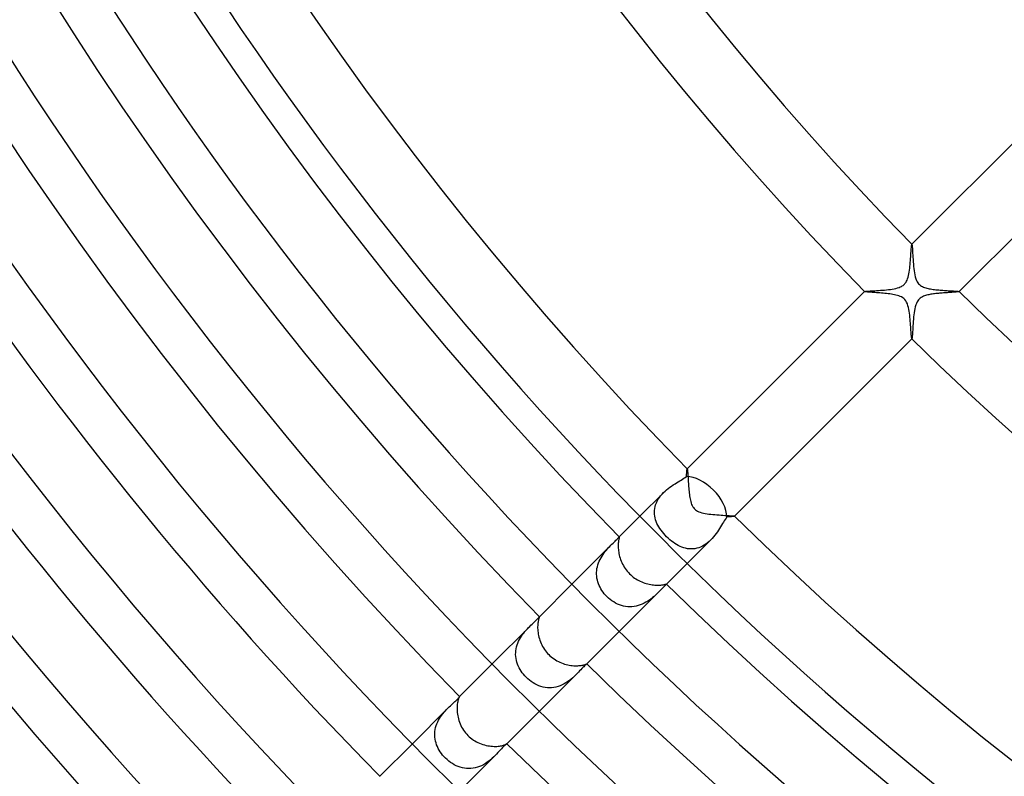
# Model space of a CAD drawing. Header units: millimetres. Extents: x -385 to 385, y -385 to 385.
# Tile 13 of 113: x -187 to -128, y -163 to -117. Entities that reach past the tile are written whole.
import ezdxf

# ---------------------------------------------------------------- set-up
doc = ezdxf.new("R2010")
doc.units = ezdxf.units.MM
doc.layers.add('HIDDEN', color=7, linetype='Continuous')
doc.layers.add('THICK', color=7, linetype='Continuous')

msp = doc.modelspace()

# ---------------------------------------------------------------- linework, layer by layer
at = {"layer": 'HIDDEN'}
for p, q in [((-133.688, -131.338), (-133.682, -131.24)), ((-133.682, -131.24), (-133.675, -131.151)), ((-133.675, -131.151), (-133.669, -131.069)), ((-133.669, -131.069), (-133.664, -130.997)), ((-133.664, -130.997), (-133.658, -130.935)), ((-133.658, -130.935), (-133.653, -130.884)), ((-133.653, -130.884), (-133.647, -130.846)), ((-133.647, -130.846), (-133.642, -130.821)), ((-133.642, -130.821), (-133.637, -130.809)), ((-133.636, -130.807), (-133.637, -130.809)), ((-133.637, -130.809), (-133.637, -130.808)), ((-133.637, -130.808), (-133.636, -130.808)), ((-133.636, -130.808), (-133.636, -130.808)), ((-133.636, -130.808), (-133.635, -130.808)), ((-133.635, -130.808), (-133.634, -130.808)), ((-133.634, -130.808), (-133.634, -130.809)), ((-133.74, -132.009), (-133.729, -131.892)), ((-133.729, -131.892), (-133.72, -131.775)), ((-133.72, -131.775), (-133.711, -131.661)), ((-133.711, -131.661), (-133.703, -131.549)), ((-133.703, -131.549), (-133.696, -131.441)), ((-133.696, -131.441), (-133.688, -131.338)), ((-133.815, -132.578), (-133.796, -132.469)), ((-133.796, -132.469), (-133.78, -132.357)), ((-133.78, -132.357), (-133.765, -132.243)), ((-133.765, -132.243), (-133.752, -132.126)), ((-133.752, -132.126), (-133.74, -132.009)), ((-134.014, -133.118), (-133.983, -133.072)), ((-133.983, -133.072), (-133.953, -133.018)), ((-133.953, -133.018), (-133.922, -132.952)), ((-133.922, -132.952), (-133.891, -132.873)), ((-133.891, -132.873), (-133.863, -132.781)), ((-133.863, -132.781), (-133.837, -132.682)), ((-133.837, -132.682), (-133.815, -132.578)), ((-136.462, -133.634), (-136.464, -133.636)), ((-136.463, -133.635), (-136.462, -133.634)), ((-136.463, -133.636), (-136.463, -133.635)), ((-136.463, -133.635), (-136.463, -133.635)), ((-136.463, -133.637), (-136.463, -133.636)), ((-136.463, -133.636), (-136.463, -133.636)), ((-136.462, -133.638), (-136.463, -133.637)), ((-136.462, -133.634), (-136.451, -133.629)), ((-136.451, -133.629), (-136.427, -133.624)), ((-136.427, -133.624), (-136.39, -133.62)), ((-136.39, -133.62), (-136.342, -133.615)), ((-136.342, -133.615), (-136.282, -133.61)), ((-136.282, -133.61), (-136.213, -133.605)), ((-136.213, -133.605), (-136.135, -133.6)), ((-136.135, -133.6), (-136.048, -133.594)), ((-136.048, -133.594), (-135.954, -133.589)), ((-135.954, -133.589), (-135.854, -133.582)), ((-135.854, -133.582), (-135.748, -133.576)), ((-135.748, -133.576), (-135.637, -133.569)), ((-135.637, -133.569), (-135.521, -133.56)), ((-135.521, -133.56), (-135.402, -133.551)), ((-135.402, -133.551), (-135.281, -133.541)), ((-135.281, -133.541), (-135.159, -133.53)), ((-135.159, -133.53), (-135.038, -133.517)), ((-135.038, -133.517), (-134.92, -133.502)), ((-134.92, -133.502), (-134.805, -133.485)), ((-134.805, -133.485), (-134.695, -133.466)), ((-134.695, -133.466), (-134.59, -133.444)), ((-134.59, -133.444), (-134.492, -133.418)), ((-134.492, -133.418), (-134.403, -133.39)), ((-134.403, -133.39), (-134.327, -133.36)), ((-134.327, -133.36), (-134.262, -133.33)), ((-134.262, -133.33), (-134.208, -133.298)), ((-134.208, -133.298), (-134.162, -133.268)), ((-134.162, -133.268), (-134.12, -133.234)), ((-134.12, -133.234), (-134.082, -133.199)), ((-134.082, -133.199), (-134.046, -133.16)), ((-134.046, -133.16), (-134.014, -133.118)), ((-131.204, -133.679), (-131.263, -133.683)), ((-131.148, -133.675), (-131.204, -133.679)), ((-131.096, -133.671), (-131.148, -133.675)), ((-131.047, -133.668), (-131.096, -133.671)), ((-131.002, -133.664), (-131.047, -133.668)), ((-130.961, -133.66), (-131.002, -133.664)), ((-130.924, -133.657), (-130.961, -133.66)), ((-130.892, -133.654), (-130.924, -133.657)), ((-130.865, -133.65), (-130.892, -133.654)), ((-130.843, -133.647), (-130.865, -133.65)), ((-130.826, -133.644), (-130.843, -133.647)), ((-130.815, -133.641), (-130.826, -133.644)), ((-130.809, -133.637), (-130.815, -133.641)), ((-130.809, -133.634), (-130.808, -133.634)), ((-130.809, -133.637), (-130.807, -133.636)), ((-130.808, -133.637), (-130.809, -133.637)), ((-130.808, -133.634), (-130.808, -133.635)), ((-130.808, -133.635), (-130.808, -133.636)), ((-130.808, -133.636), (-130.808, -133.636)), ((-130.808, -133.636), (-130.808, -133.637)), ((-133.326, -134.255), (-133.366, -134.339)), ((-133.284, -134.185), (-133.326, -134.255)), ((-133.238, -134.125), (-133.284, -134.185)), ((-133.188, -134.072), (-133.238, -134.125)), ((-133.133, -134.025), (-133.188, -134.072)), ((-133.072, -133.983), (-133.133, -134.025)), ((-133.008, -133.947), (-133.072, -133.983)), ((-132.942, -133.917), (-133.008, -133.947)), ((-132.876, -133.892), (-132.942, -133.917)), ((-132.812, -133.872), (-132.876, -133.892)), ((-132.751, -133.854), (-132.812, -133.872)), ((-132.69, -133.839), (-132.751, -133.854)), ((-132.626, -133.825), (-132.69, -133.839)), ((-132.56, -133.812), (-132.626, -133.825)), ((-132.491, -133.8), (-132.56, -133.812)), ((-132.421, -133.789), (-132.491, -133.8)), ((-132.349, -133.778), (-132.421, -133.789)), ((-132.276, -133.769), (-132.349, -133.778)), ((-132.201, -133.76), (-132.276, -133.769)), ((-132.126, -133.752), (-132.201, -133.76)), ((-132.05, -133.744), (-132.126, -133.752)), ((-131.974, -133.737), (-132.05, -133.744)), ((-131.897, -133.73), (-131.974, -133.737)), ((-131.821, -133.724), (-131.897, -133.73)), ((-131.745, -133.718), (-131.821, -133.724)), ((-131.67, -133.712), (-131.745, -133.718)), ((-131.597, -133.707), (-131.67, -133.712)), ((-131.526, -133.701), (-131.597, -133.707)), ((-131.456, -133.697), (-131.526, -133.701)), ((-131.389, -133.692), (-131.456, -133.697)), ((-131.325, -133.688), (-131.389, -133.692)), ((-131.263, -133.683), (-131.325, -133.688)), ((-133.481, -134.777), (-133.499, -134.899)), ((-133.459, -134.658), (-133.481, -134.777)), ((-133.433, -134.545), (-133.459, -134.658)), ((-133.402, -134.437), (-133.433, -134.545)), ((-133.366, -134.339), (-133.402, -134.437)), ((-133.553, -135.419), (-133.563, -135.551)), ((-133.542, -135.287), (-133.553, -135.419)), ((-133.53, -135.155), (-133.542, -135.287)), ((-133.515, -135.025), (-133.53, -135.155)), ((-133.499, -134.899), (-133.515, -135.025)), ((-133.593, -136.035), (-133.6, -136.136)), ((-133.587, -135.924), (-133.593, -136.035)), ((-133.579, -135.805), (-133.587, -135.924)), ((-133.571, -135.68), (-133.579, -135.805)), ((-133.563, -135.551), (-133.571, -135.68)), ((-133.637, -136.463), (-133.638, -136.462)), ((-133.636, -136.463), (-133.637, -136.463)), ((-133.636, -136.464), (-133.634, -136.462)), ((-133.635, -136.463), (-133.636, -136.463)), ((-133.636, -136.463), (-133.636, -136.463)), ((-133.634, -136.462), (-133.635, -136.463)), ((-133.635, -136.463), (-133.635, -136.463)), ((-133.628, -136.448), (-133.634, -136.462)), ((-133.623, -136.416), (-133.628, -136.448)), ((-133.617, -136.367), (-133.623, -136.416)), ((-133.612, -136.303), (-133.617, -136.367)), ((-133.606, -136.226), (-133.612, -136.303)), ((-133.6, -136.136), (-133.606, -136.226)), ((-147.085, -144.294), (-147.082, -144.275)), ((-147.082, -144.275), (-147.079, -144.26)), ((-147.079, -144.26), (-147.076, -144.25)), ((-147.076, -144.25), (-147.073, -144.245)), ((-147.071, -144.243), (-147.073, -144.245)), ((-147.073, -144.245), (-147.073, -144.244)), ((-147.073, -144.244), (-147.072, -144.244)), ((-147.072, -144.244), (-147.071, -144.244)), ((-147.071, -144.244), (-147.071, -144.244)), ((-147.071, -144.244), (-147.07, -144.244)), ((-147.07, -144.244), (-147.07, -144.245)), ((-147.43, -144.908), (-147.345, -144.855)), ((-147.345, -144.855), (-147.264, -144.803)), ((-147.264, -144.803), (-147.188, -144.75)), ((-147.188, -144.75), (-147.119, -144.698)), ((-147.119, -144.698), (-147.115, -144.643)), ((-147.115, -144.643), (-147.111, -144.591)), ((-147.111, -144.591), (-147.108, -144.542)), ((-147.108, -144.542), (-147.104, -144.496)), ((-147.104, -144.496), (-147.101, -144.453)), ((-147.101, -144.453), (-147.098, -144.413)), ((-147.098, -144.413), (-147.094, -144.378)), ((-147.094, -144.378), (-147.091, -144.346)), ((-147.091, -144.346), (-147.088, -144.318)), ((-147.088, -144.318), (-147.085, -144.294)), ((-148.302, -145.49), (-148.204, -145.411)), ((-148.204, -145.411), (-148.104, -145.336)), ((-148.104, -145.336), (-148.003, -145.265)), ((-148.003, -145.265), (-147.902, -145.198)), ((-147.902, -145.198), (-147.802, -145.134)), ((-147.802, -145.134), (-147.704, -145.074)), ((-147.704, -145.074), (-147.609, -145.016)), ((-147.609, -145.016), (-147.517, -144.961)), ((-147.517, -144.961), (-147.43, -144.908)), ((-148.492, -145.664), (-149.9, -147.072)), ((-148.805, -146.056), (-148.737, -145.952)), ((-148.737, -145.952), (-148.661, -145.851)), ((-148.661, -145.851), (-148.579, -145.755)), ((-148.579, -145.755), (-148.491, -145.662)), ((-148.491, -145.662), (-148.398, -145.574)), ((-148.398, -145.574), (-148.302, -145.49)), ((-149.028, -146.722), (-149.015, -146.608)), ((-149.015, -146.608), (-148.992, -146.495)), ((-148.992, -146.495), (-148.959, -146.383)), ((-148.959, -146.383), (-148.917, -146.272)), ((-148.917, -146.272), (-148.866, -146.163)), ((-148.866, -146.163), (-148.805, -146.056)), ((-149.033, -146.835), (-149.028, -146.722)), ((-149.028, -146.948), (-149.033, -146.835)), ((-149.014, -147.06), (-149.028, -146.948)), ((-148.992, -147.171), (-149.014, -147.06)), ((-148.962, -147.281), (-148.992, -147.171)), ((-144.75, -147.188), (-144.802, -147.263)), ((-144.698, -147.119), (-144.75, -147.188)), ((-144.643, -147.115), (-144.698, -147.119)), ((-144.591, -147.111), (-144.643, -147.115)), ((-144.541, -147.108), (-144.591, -147.111)), ((-144.495, -147.104), (-144.541, -147.108)), ((-144.452, -147.101), (-144.495, -147.104)), ((-144.413, -147.098), (-144.452, -147.101)), ((-144.377, -147.094), (-144.413, -147.098)), ((-144.345, -147.091), (-144.377, -147.094)), ((-144.317, -147.088), (-144.345, -147.091)), ((-144.294, -147.085), (-144.317, -147.088)), ((-144.274, -147.082), (-144.294, -147.085)), ((-144.26, -147.079), (-144.274, -147.082)), ((-144.25, -147.076), (-144.26, -147.079)), ((-144.245, -147.073), (-144.25, -147.076)), ((-144.245, -147.07), (-144.244, -147.07)), ((-144.245, -147.073), (-144.243, -147.071)), ((-144.244, -147.073), (-144.245, -147.073)), ((-144.244, -147.07), (-144.244, -147.071)), ((-144.244, -147.071), (-144.244, -147.071)), ((-144.244, -147.071), (-144.244, -147.072)), ((-144.244, -147.072), (-144.244, -147.073)), ((-148.925, -147.39), (-148.962, -147.281)), ((-148.88, -147.498), (-148.925, -147.39)), ((-148.828, -147.605), (-148.88, -147.498)), ((-148.77, -147.71), (-148.828, -147.605)), ((-148.705, -147.814), (-148.77, -147.71)), ((-148.635, -147.916), (-148.705, -147.814)), ((-145.134, -147.801), (-145.198, -147.901)), ((-145.073, -147.703), (-145.134, -147.801)), ((-145.015, -147.607), (-145.073, -147.703)), ((-144.959, -147.515), (-145.015, -147.607)), ((-144.906, -147.427), (-144.959, -147.515)), ((-144.854, -147.343), (-144.906, -147.427)), ((-144.802, -147.263), (-144.854, -147.343)), ((-151.246, -148.42), (-151.212, -148.385)), ((-151.212, -148.385), (-151.185, -148.356)), ((-151.185, -148.356), (-151.164, -148.335)), ((-151.138, -148.309), (-151.164, -148.335)), ((-151.164, -148.335), (-151.155, -148.327)), ((-151.155, -148.327), (-151.149, -148.321)), ((-151.149, -148.321), (-151.143, -148.316)), ((-151.143, -148.316), (-151.139, -148.313)), ((-151.139, -148.313), (-151.135, -148.312)), ((-151.135, -148.312), (-151.133, -148.313)), ((-148.559, -148.016), (-148.635, -147.916)), ((-148.478, -148.115), (-148.559, -148.016)), ((-148.393, -148.21), (-148.478, -148.115)), ((-148.303, -148.303), (-148.393, -148.21)), ((-148.21, -148.393), (-148.303, -148.303)), ((-148.114, -148.478), (-148.21, -148.393)), ((-145.575, -148.399), (-145.664, -148.492)), ((-145.491, -148.303), (-145.575, -148.399)), ((-145.412, -148.204), (-145.491, -148.303)), ((-145.336, -148.104), (-145.412, -148.204)), ((-145.265, -148.002), (-145.336, -148.104)), ((-145.198, -147.901), (-145.265, -148.002)), ((-151.577, -148.748), (-153.966, -151.138)), ((-151.838, -149.023), (-151.77, -148.948)), ((-151.77, -148.948), (-151.704, -148.878)), ((-151.704, -148.878), (-151.639, -148.811)), ((-151.639, -148.811), (-151.577, -148.748)), ((-151.577, -148.748), (-151.508, -148.68)), ((-151.508, -148.68), (-151.444, -148.617)), ((-151.444, -148.617), (-151.386, -148.56)), ((-151.386, -148.56), (-151.333, -148.507)), ((-151.333, -148.507), (-151.286, -148.461)), ((-151.286, -148.461), (-151.246, -148.42)), ((-148.016, -148.559), (-148.114, -148.478)), ((-147.916, -148.634), (-148.016, -148.559)), ((-147.814, -148.705), (-147.916, -148.634)), ((-147.71, -148.77), (-147.814, -148.705)), ((-147.605, -148.828), (-147.71, -148.77)), ((-147.498, -148.88), (-147.605, -148.828)), ((-147.39, -148.925), (-147.498, -148.88)), ((-147.281, -148.962), (-147.39, -148.925)), ((-147.171, -148.992), (-147.281, -148.962)), ((-145.664, -148.492), (-147.071, -149.9)), ((-146.495, -148.992), (-146.608, -149.015)), ((-146.384, -148.959), (-146.495, -148.992)), ((-146.273, -148.918), (-146.384, -148.959)), ((-146.164, -148.866), (-146.273, -148.918)), ((-146.056, -148.806), (-146.164, -148.866)), ((-145.953, -148.738), (-146.056, -148.806)), ((-145.853, -148.662), (-145.953, -148.738)), ((-145.756, -148.58), (-145.853, -148.662)), ((-145.664, -148.492), (-145.756, -148.58)), ((-152.283, -149.656), (-152.228, -149.554)), ((-152.228, -149.554), (-152.168, -149.455)), ((-152.168, -149.455), (-152.106, -149.361)), ((-152.106, -149.361), (-152.041, -149.271)), ((-152.041, -149.271), (-151.974, -149.184)), ((-151.974, -149.184), (-151.906, -149.101)), ((-151.906, -149.101), (-151.838, -149.023)), ((-147.06, -149.014), (-147.171, -148.992)), ((-146.948, -149.028), (-147.06, -149.014)), ((-146.835, -149.033), (-146.948, -149.028)), ((-146.722, -149.028), (-146.835, -149.033)), ((-146.608, -149.015), (-146.722, -149.028)), ((-152.468, -150.205), (-152.445, -150.091)), ((-152.445, -150.091), (-152.414, -149.979)), ((-152.414, -149.979), (-152.376, -149.869)), ((-152.376, -149.869), (-152.333, -149.761)), ((-152.333, -149.761), (-152.283, -149.656)), ((-152.492, -150.434), (-152.484, -150.319)), ((-152.492, -150.548), (-152.492, -150.434)), ((-152.484, -150.662), (-152.492, -150.548)), ((-152.484, -150.319), (-152.468, -150.205)), ((-152.469, -150.776), (-152.484, -150.662)), ((-152.447, -150.888), (-152.469, -150.776)), ((-152.417, -150.998), (-152.447, -150.888)), ((-152.38, -151.107), (-152.417, -150.998)), ((-152.337, -151.213), (-152.38, -151.107)), ((-152.288, -151.317), (-152.337, -151.213)), ((-152.232, -151.419), (-152.288, -151.317)), ((-148.486, -151.312), (-148.543, -151.369)), ((-148.437, -151.263), (-148.486, -151.312)), ((-148.395, -151.222), (-148.437, -151.263)), ((-148.361, -151.189), (-148.395, -151.222)), ((-148.335, -151.164), (-148.361, -151.189)), ((-148.309, -151.137), (-148.335, -151.164)), ((-148.327, -151.156), (-148.335, -151.164)), ((-148.321, -151.149), (-148.327, -151.156)), ((-148.316, -151.143), (-148.321, -151.149)), ((-148.313, -151.139), (-148.316, -151.143)), ((-148.313, -151.133), (-148.312, -151.136)), ((-148.312, -151.136), (-148.313, -151.139)), ((-152.171, -151.517), (-152.232, -151.419)), ((-152.105, -151.613), (-152.171, -151.517)), ((-152.033, -151.705), (-152.105, -151.613)), ((-151.957, -151.793), (-152.033, -151.705)), ((-151.877, -151.877), (-151.957, -151.793)), ((-151.782, -151.968), (-151.877, -151.877)), ((-148.748, -151.577), (-151.138, -153.966)), ((-149.055, -151.866), (-149.142, -151.94)), ((-148.972, -151.792), (-149.055, -151.866)), ((-148.894, -151.719), (-148.972, -151.792)), ((-148.82, -151.647), (-148.894, -151.719)), ((-148.749, -151.578), (-148.82, -151.647)), ((-148.675, -151.503), (-148.749, -151.578)), ((-148.606, -151.433), (-148.675, -151.503)), ((-148.543, -151.369), (-148.606, -151.433)), ((-151.681, -152.052), (-151.782, -151.968)), ((-151.577, -152.131), (-151.681, -152.052)), ((-151.468, -152.202), (-151.577, -152.131)), ((-151.356, -152.267), (-151.468, -152.202)), ((-151.241, -152.325), (-151.356, -152.267)), ((-151.123, -152.374), (-151.241, -152.325)), ((-151.003, -152.415), (-151.123, -152.374)), ((-150.881, -152.448), (-151.003, -152.415)), ((-150.756, -152.472), (-150.881, -152.448)), ((-150.63, -152.487), (-150.756, -152.472)), ((-150.504, -152.493), (-150.63, -152.487)), ((-150.378, -152.489), (-150.504, -152.493)), ((-150.252, -152.476), (-150.378, -152.489)), ((-150.127, -152.453), (-150.252, -152.476)), ((-150.003, -152.421), (-150.127, -152.453)), ((-149.882, -152.381), (-150.003, -152.421)), ((-149.764, -152.334), (-149.882, -152.381)), ((-149.65, -152.279), (-149.764, -152.334)), ((-149.539, -152.219), (-149.65, -152.279)), ((-149.432, -152.153), (-149.539, -152.219)), ((-149.33, -152.084), (-149.432, -152.153)), ((-149.233, -152.013), (-149.33, -152.084)), ((-149.142, -151.94), (-149.233, -152.013)), ((-155.949, -153.126), (-155.932, -153.107)), ((-155.932, -153.107), (-155.921, -153.093)), ((-155.921, -153.093), (-155.913, -153.085)), ((-155.911, -153.082), (-155.913, -153.085)), ((-155.913, -153.085), (-155.912, -153.084)), ((-155.912, -153.084), (-155.912, -153.083)), ((-155.912, -153.083), (-155.911, -153.083)), ((-155.911, -153.083), (-155.911, -153.083)), ((-155.911, -153.083), (-155.91, -153.083)), ((-155.91, -153.083), (-155.91, -153.083)), ((-156.493, -153.664), (-158.739, -155.911)), ((-156.563, -153.735), (-156.493, -153.665)), ((-156.493, -153.665), (-156.422, -153.594)), ((-156.422, -153.594), (-156.353, -153.528)), ((-156.353, -153.528), (-156.288, -153.465)), ((-156.288, -153.465), (-156.227, -153.407)), ((-156.227, -153.407), (-156.171, -153.353)), ((-156.171, -153.353), (-156.12, -153.304)), ((-156.12, -153.304), (-156.074, -153.259)), ((-156.074, -153.259), (-156.034, -153.218)), ((-156.034, -153.218), (-156, -153.182)), ((-156, -153.182), (-155.972, -153.151)), ((-155.972, -153.151), (-155.949, -153.126)), ((-157.045, -154.343), (-156.982, -154.244)), ((-156.982, -154.244), (-156.916, -154.149)), ((-156.916, -154.149), (-156.848, -154.058)), ((-156.848, -154.058), (-156.777, -153.971)), ((-156.777, -153.971), (-156.705, -153.888)), ((-156.705, -153.888), (-156.634, -153.81)), ((-156.634, -153.81), (-156.563, -153.735)), ((-157.278, -154.885), (-157.245, -154.772)), ((-157.245, -154.772), (-157.204, -154.661)), ((-157.204, -154.661), (-157.157, -154.552)), ((-157.157, -154.552), (-157.104, -154.446)), ((-157.104, -154.446), (-157.045, -154.343)), ((-157.333, -155.349), (-157.331, -155.233)), ((-157.326, -155.465), (-157.333, -155.349)), ((-157.331, -155.233), (-157.322, -155.117)), ((-157.312, -155.581), (-157.326, -155.465)), ((-157.322, -155.117), (-157.304, -155.001)), ((-157.304, -155.001), (-157.278, -154.885)), ((-157.289, -155.695), (-157.312, -155.581)), ((-157.259, -155.808), (-157.289, -155.695)), ((-157.223, -155.918), (-157.259, -155.808)), ((-157.179, -156.027), (-157.223, -155.918)), ((-157.128, -156.133), (-157.179, -156.027)), ((-153.209, -156.026), (-153.256, -156.072)), ((-153.17, -155.988), (-153.209, -156.026)), ((-153.137, -155.959), (-153.17, -155.988)), ((-153.112, -155.937), (-153.137, -155.959)), ((-153.095, -155.922), (-153.112, -155.937)), ((-153.085, -155.913), (-153.095, -155.922)), ((-153.082, -155.911), (-153.085, -155.913)), ((-153.084, -155.912), (-153.085, -155.913)), ((-153.083, -155.912), (-153.084, -155.912)), ((-153.083, -155.91), (-153.083, -155.91)), ((-153.083, -155.91), (-153.083, -155.911)), ((-153.083, -155.911), (-153.083, -155.911)), ((-153.083, -155.911), (-153.083, -155.912)), ((-157.072, -156.237), (-157.128, -156.133)), ((-157.009, -156.338), (-157.072, -156.237)), ((-156.941, -156.436), (-157.009, -156.338)), ((-156.868, -156.53), (-156.941, -156.436)), ((-156.79, -156.621), (-156.868, -156.53)), ((-156.708, -156.708), (-156.79, -156.621)), ((-153.664, -156.493), (-155.911, -158.739)), ((-153.746, -156.573), (-153.831, -156.653)), ((-153.665, -156.494), (-153.746, -156.573)), ((-153.582, -156.41), (-153.665, -156.494)), ((-153.505, -156.33), (-153.582, -156.41)), ((-153.434, -156.256), (-153.505, -156.33)), ((-153.369, -156.188), (-153.434, -156.256)), ((-153.31, -156.126), (-153.369, -156.188)), ((-153.256, -156.072), (-153.31, -156.126)), ((-156.61, -156.8), (-156.708, -156.708)), ((-156.508, -156.886), (-156.61, -156.8)), ((-156.401, -156.966), (-156.508, -156.886)), ((-156.291, -157.039), (-156.401, -156.966)), ((-156.177, -157.106), (-156.291, -157.039)), ((-156.06, -157.164), (-156.177, -157.106)), ((-155.94, -157.215), (-156.06, -157.164)), ((-155.817, -157.257), (-155.94, -157.215)), ((-154.675, -157.21), (-154.798, -157.253)), ((-154.553, -157.158), (-154.675, -157.21)), ((-154.436, -157.099), (-154.553, -157.158)), ((-154.324, -157.034), (-154.436, -157.099)), ((-154.216, -156.964), (-154.324, -157.034)), ((-154.113, -156.89), (-154.216, -156.964)), ((-154.014, -156.812), (-154.113, -156.89)), ((-153.92, -156.733), (-154.014, -156.812)), ((-153.831, -156.653), (-153.92, -156.733)), ((-155.692, -157.29), (-155.817, -157.257)), ((-155.566, -157.314), (-155.692, -157.29)), ((-155.438, -157.328), (-155.566, -157.314)), ((-155.309, -157.333), (-155.438, -157.328)), ((-155.18, -157.328), (-155.309, -157.333)), ((-155.051, -157.313), (-155.18, -157.328)), ((-154.924, -157.288), (-155.051, -157.313)), ((-154.798, -157.253), (-154.924, -157.288)), ((-161.311, -158.484), (-161.237, -158.413)), ((-161.237, -158.413), (-161.165, -158.346)), ((-161.165, -158.346), (-161.095, -158.281)), ((-161.095, -158.281), (-161.029, -158.22)), ((-161.029, -158.22), (-160.967, -158.163)), ((-160.967, -158.163), (-160.91, -158.109)), ((-160.91, -158.109), (-160.86, -158.06)), ((-160.86, -158.06), (-160.816, -158.016)), ((-160.816, -158.016), (-160.778, -157.976)), ((-160.778, -157.976), (-160.747, -157.941)), ((-160.747, -157.941), (-160.722, -157.912)), ((-160.722, -157.912), (-160.704, -157.888)), ((-160.704, -157.888), (-160.692, -157.871)), ((-160.692, -157.871), (-160.685, -157.86)), ((-160.685, -157.86), (-160.684, -157.856)), ((-160.684, -157.856), (-160.685, -157.856)), ((-160.685, -157.856), (-160.685, -157.856)), ((-160.684, -157.856), (-160.684, -157.855)), ((-160.684, -157.855), (-160.684, -157.856)), ((-160.684, -157.856), (-160.684, -157.856)), ((-160.684, -157.856), (-160.684, -157.856)), ((-161.387, -158.558), (-163.512, -160.684)), ((-161.82, -159.07), (-161.752, -158.974)), ((-161.752, -158.974), (-161.681, -158.883)), ((-161.681, -158.883), (-161.608, -158.796)), ((-161.608, -158.796), (-161.535, -158.713)), ((-161.535, -158.713), (-161.46, -158.633)), ((-161.46, -158.633), (-161.387, -158.558)), ((-161.387, -158.558), (-161.311, -158.484)), ((-162.085, -159.599), (-162.044, -159.487)), ((-162.044, -159.487), (-161.996, -159.377)), ((-161.996, -159.377), (-161.943, -159.272)), ((-161.943, -159.272), (-161.884, -159.169)), ((-161.884, -159.169), (-161.82, -159.07)), ((-162.171, -160.175), (-162.17, -160.059)), ((-162.164, -160.291), (-162.171, -160.175)), ((-162.17, -160.059), (-162.161, -159.942)), ((-162.161, -159.942), (-162.144, -159.827)), ((-162.144, -159.827), (-162.118, -159.712)), ((-162.118, -159.712), (-162.085, -159.599)), ((-162.149, -160.406), (-162.164, -160.291)), ((-162.126, -160.52), (-162.149, -160.406)), ((-162.096, -160.632), (-162.126, -160.52)), ((-162.058, -160.743), (-162.096, -160.632)), ((-162.014, -160.852), (-162.058, -160.743)), ((-157.962, -160.765), (-158.006, -160.806)), ((-157.925, -160.733), (-157.962, -160.765)), ((-157.896, -160.709), (-157.925, -160.733)), ((-157.874, -160.694), (-157.896, -160.709)), ((-157.861, -160.685), (-157.874, -160.694)), ((-157.856, -160.683), (-157.861, -160.685)), ((-157.856, -160.684), (-157.856, -160.683)), ((-157.856, -160.685), (-157.856, -160.684)), ((-157.856, -160.684), (-157.856, -160.684)), ((-157.856, -160.684), (-157.856, -160.684)), ((-157.856, -160.684), (-157.856, -160.684)), ((-157.856, -160.685), (-157.856, -160.685)), ((-161.962, -160.958), (-162.014, -160.852)), ((-161.905, -161.062), (-161.962, -160.958)), ((-161.842, -161.164), (-161.905, -161.062)), ((-161.773, -161.262), (-161.842, -161.164)), ((-161.699, -161.357), (-161.773, -161.262)), ((-161.62, -161.449), (-161.699, -161.357)), ((-158.472, -161.299), (-158.558, -161.387)), ((-158.39, -161.213), (-158.472, -161.299)), ((-158.313, -161.13), (-158.39, -161.213)), ((-158.241, -161.051), (-158.313, -161.13)), ((-158.173, -160.978), (-158.241, -161.051)), ((-158.112, -160.913), (-158.173, -160.978)), ((-158.056, -160.856), (-158.112, -160.913)), ((-158.006, -160.806), (-158.056, -160.856)), ((-161.537, -161.537), (-161.62, -161.449)), ((-161.439, -161.629), (-161.537, -161.537)), ((-161.336, -161.716), (-161.439, -161.629)), ((-161.229, -161.797), (-161.336, -161.716)), ((-161.118, -161.871), (-161.229, -161.797)), ((-161.004, -161.938), (-161.118, -161.871)), ((-160.886, -161.998), (-161.004, -161.938)), ((-158.558, -161.387), (-160.684, -163.512)), ((-159.256, -161.934), (-159.374, -161.995)), ((-159.141, -161.866), (-159.256, -161.934)), ((-159.031, -161.793), (-159.141, -161.866)), ((-158.927, -161.716), (-159.031, -161.793)), ((-158.828, -161.636), (-158.927, -161.716)), ((-158.734, -161.554), (-158.828, -161.636)), ((-158.644, -161.47), (-158.734, -161.554)), ((-158.558, -161.387), (-158.644, -161.47)), ((-160.766, -162.049), (-160.886, -161.998)), ((-160.643, -162.092), (-160.766, -162.049)), ((-160.518, -162.126), (-160.643, -162.092)), ((-160.391, -162.151), (-160.518, -162.126)), ((-160.263, -162.167), (-160.391, -162.151)), ((-160.134, -162.172), (-160.263, -162.167)), ((-160.005, -162.167), (-160.134, -162.172)), ((-159.876, -162.152), (-160.005, -162.167)), ((-159.746, -162.127), (-159.876, -162.152)), ((-159.619, -162.092), (-159.746, -162.127)), ((-159.495, -162.047), (-159.619, -162.092)), ((-159.374, -161.995), (-159.495, -162.047))]:
    msp.add_line(p, q, dxfattribs=at)
for start_param, end_param in [(-1.570796, -0.543263), (-2.598329, -1.570796)]:
    msp.add_ellipse((-146.341, -146.341), major_axis=(-1.414, 1.414), ratio=0.591904, start_param=start_param, end_param=end_param, dxfattribs=at)
at = {"layer": 'THICK'}
for p, q in [((-121.614, -118.786), (-133.636, -130.807)), ((-130.807, -133.636), (-118.786, -121.614)), ((-133.634, -130.809), (-133.628, -130.823)), ((-133.628, -130.823), (-133.623, -130.855)), ((-133.623, -130.855), (-133.618, -130.903)), ((-133.618, -130.903), (-133.612, -130.966)), ((-133.612, -130.966), (-133.606, -131.043)), ((-133.606, -131.043), (-133.6, -131.132)), ((-133.6, -131.132), (-133.594, -131.232)), ((-133.594, -131.232), (-133.588, -131.342)), ((-133.588, -131.342), (-133.581, -131.46)), ((-133.581, -131.46), (-133.573, -131.585)), ((-133.573, -131.585), (-133.564, -131.716)), ((-133.564, -131.716), (-133.554, -131.852)), ((-133.554, -131.852), (-133.543, -131.991)), ((-133.543, -131.991), (-133.53, -132.129)), ((-133.53, -132.129), (-133.515, -132.264)), ((-133.515, -132.264), (-133.498, -132.395)), ((-133.498, -132.395), (-133.479, -132.522)), ((-133.479, -132.522), (-133.456, -132.643)), ((-133.456, -132.643), (-133.429, -132.759)), ((-133.429, -132.759), (-133.396, -132.868)), ((-133.396, -132.868), (-133.359, -132.963)), ((-133.359, -132.963), (-133.319, -133.044)), ((-133.319, -133.044), (-133.276, -133.112)), ((-136.464, -133.636), (-147.071, -144.243)), ((-136.454, -133.642), (-136.462, -133.638)), ((-136.436, -133.646), (-136.454, -133.642)), ((-136.408, -133.65), (-136.436, -133.646)), ((-136.372, -133.655), (-136.408, -133.65)), ((-136.328, -133.659), (-136.372, -133.655)), ((-136.276, -133.664), (-136.328, -133.659)), ((-136.217, -133.669), (-136.276, -133.664)), ((-136.151, -133.674), (-136.217, -133.669)), ((-136.08, -133.679), (-136.151, -133.674)), ((-136.002, -133.685), (-136.08, -133.679)), ((-133.276, -133.112), (-133.231, -133.17)), ((-133.231, -133.17), (-133.181, -133.221)), ((-133.181, -133.221), (-133.126, -133.266)), ((-133.126, -133.266), (-133.067, -133.306)), ((-133.067, -133.306), (-133.005, -133.34)), ((-133.005, -133.34), (-132.94, -133.369)), ((-132.94, -133.369), (-132.873, -133.394)), ((-132.873, -133.394), (-132.806, -133.415)), ((-132.806, -133.415), (-132.738, -133.434)), ((-132.738, -133.434), (-132.666, -133.451)), ((-132.666, -133.451), (-132.592, -133.466)), ((-132.592, -133.466), (-132.516, -133.48)), ((-132.516, -133.48), (-132.438, -133.492)), ((-132.438, -133.492), (-132.357, -133.503)), ((-132.357, -133.503), (-132.276, -133.514)), ((-132.276, -133.514), (-132.193, -133.523)), ((-132.193, -133.523), (-132.11, -133.532)), ((-132.11, -133.532), (-132.026, -133.54)), ((-132.026, -133.54), (-131.941, -133.547)), ((-131.941, -133.547), (-131.857, -133.554)), ((-131.857, -133.554), (-131.774, -133.56)), ((-131.774, -133.56), (-131.691, -133.566)), ((-131.691, -133.566), (-131.609, -133.571)), ((-131.609, -133.571), (-131.529, -133.576)), ((-131.529, -133.576), (-131.451, -133.581)), ((-131.451, -133.581), (-131.375, -133.586)), ((-131.375, -133.586), (-131.303, -133.59)), ((-131.303, -133.59), (-131.234, -133.594)), ((-131.234, -133.594), (-131.169, -133.598)), ((-131.169, -133.598), (-131.108, -133.602)), ((-131.108, -133.602), (-131.052, -133.606)), ((-131.052, -133.606), (-131, -133.609)), ((-131, -133.609), (-130.954, -133.613)), ((-130.954, -133.613), (-130.914, -133.616)), ((-130.914, -133.616), (-130.88, -133.62)), ((-130.88, -133.62), (-130.852, -133.623)), ((-130.852, -133.623), (-130.831, -133.627)), ((-130.831, -133.627), (-130.816, -133.63)), ((-130.816, -133.63), (-130.809, -133.634)), ((-135.92, -133.69), (-136.002, -133.685)), ((-135.834, -133.696), (-135.92, -133.69)), ((-135.744, -133.703), (-135.834, -133.696)), ((-135.651, -133.709), (-135.744, -133.703)), ((-135.556, -133.716), (-135.651, -133.709)), ((-135.458, -133.724), (-135.556, -133.716)), ((-135.359, -133.733), (-135.458, -133.724)), ((-135.259, -133.742), (-135.359, -133.733)), ((-135.158, -133.752), (-135.259, -133.742)), ((-135.057, -133.764), (-135.158, -133.752)), ((-134.958, -133.776), (-135.057, -133.764)), ((-134.861, -133.79), (-134.958, -133.776)), ((-134.767, -133.805), (-134.861, -133.79)), ((-134.676, -133.822), (-134.767, -133.805)), ((-134.588, -133.841), (-134.676, -133.822)), ((-134.504, -133.863), (-134.588, -133.841)), ((-134.421, -133.889), (-134.504, -133.863)), ((-134.339, -133.92), (-134.421, -133.889)), ((-134.26, -133.958), (-134.339, -133.92)), ((-134.184, -134.003), (-134.26, -133.958)), ((-134.115, -134.056), (-134.184, -134.003)), ((-134.053, -134.119), (-134.115, -134.056)), ((-133.999, -134.19), (-134.053, -134.119)), ((-133.95, -134.275), (-133.999, -134.19)), ((-133.906, -134.374), (-133.95, -134.275)), ((-133.87, -134.481), (-133.906, -134.374)), ((-133.841, -134.591), (-133.87, -134.481)), ((-133.818, -134.699), (-133.841, -134.591)), ((-133.798, -134.809), (-133.818, -134.699)), ((-133.781, -134.924), (-133.798, -134.809)), ((-133.765, -135.043), (-133.781, -134.924)), ((-133.752, -135.165), (-133.765, -135.043)), ((-133.739, -135.289), (-133.752, -135.165)), ((-133.729, -135.41), (-133.739, -135.289)), ((-133.719, -135.528), (-133.729, -135.41)), ((-133.71, -135.643), (-133.719, -135.528)), ((-133.702, -135.754), (-133.71, -135.643)), ((-133.695, -135.859), (-133.702, -135.754)), ((-133.688, -135.958), (-133.695, -135.859)), ((-133.681, -136.052), (-133.688, -135.958)), ((-144.243, -147.071), (-133.636, -136.464)), ((-133.675, -136.137), (-133.681, -136.052)), ((-133.669, -136.215), (-133.675, -136.137)), ((-133.663, -136.284), (-133.669, -136.215)), ((-133.658, -136.343), (-133.663, -136.284)), ((-133.653, -136.391), (-133.658, -136.343)), ((-133.647, -136.427), (-133.653, -136.391)), ((-133.642, -136.451), (-133.647, -136.427)), ((-133.638, -136.462), (-133.642, -136.451)), ((-147.07, -144.245), (-147.066, -144.253)), ((-147.066, -144.253), (-147.062, -144.27)), ((-147.062, -144.27), (-147.058, -144.296)), ((-147.058, -144.296), (-147.054, -144.331)), ((-147.054, -144.331), (-147.05, -144.373)), ((-147.05, -144.373), (-147.046, -144.422)), ((-147.046, -144.422), (-147.042, -144.478)), ((-147.042, -144.478), (-147.038, -144.541)), ((-147.038, -144.541), (-147.033, -144.609)), ((-147.033, -144.609), (-147.029, -144.683)), ((-147.029, -144.683), (-147.024, -144.761)), ((-147.024, -144.761), (-147.019, -144.844)), ((-147.019, -144.844), (-147.014, -144.931)), ((-147.014, -144.931), (-147.008, -145.021)), ((-147.008, -145.021), (-147.002, -145.114)), ((-147.002, -145.114), (-146.995, -145.208)), ((-146.995, -145.208), (-146.988, -145.303)), ((-146.988, -145.303), (-146.981, -145.398)), ((-146.981, -145.398), (-146.972, -145.493)), ((-146.972, -145.493), (-146.963, -145.587)), ((-146.963, -145.587), (-146.953, -145.68)), ((-146.953, -145.68), (-146.942, -145.771)), ((-146.942, -145.771), (-146.929, -145.86)), ((-146.929, -145.86), (-146.916, -145.946)), ((-146.916, -145.946), (-146.901, -146.03)), ((-146.901, -146.03), (-146.883, -146.114)), ((-146.883, -146.114), (-146.862, -146.199)), ((-146.862, -146.199), (-146.838, -146.282)), ((-146.838, -146.282), (-146.809, -146.363)), ((-146.809, -146.363), (-146.776, -146.437)), ((-146.776, -146.437), (-146.742, -146.501)), ((-146.742, -146.501), (-146.705, -146.557)), ((-146.705, -146.557), (-146.665, -146.606)), ((-146.665, -146.606), (-146.622, -146.651)), ((-149.9, -147.072), (-151.138, -148.309)), ((-146.622, -146.651), (-146.574, -146.692)), ((-146.574, -146.692), (-146.519, -146.731)), ((-146.519, -146.731), (-146.454, -146.767)), ((-146.454, -146.767), (-146.38, -146.802)), ((-146.38, -146.802), (-146.294, -146.834)), ((-146.294, -146.834), (-146.199, -146.862)), ((-146.199, -146.862), (-146.099, -146.887)), ((-146.099, -146.887), (-145.993, -146.908)), ((-145.993, -146.908), (-145.884, -146.926)), ((-145.884, -146.926), (-145.771, -146.941)), ((-145.771, -146.941), (-145.654, -146.956)), ((-145.654, -146.956), (-145.535, -146.968)), ((-145.535, -146.968), (-145.413, -146.979)), ((-145.413, -146.979), (-145.291, -146.989)), ((-145.291, -146.989), (-145.17, -146.998)), ((-145.17, -146.998), (-145.05, -147.006)), ((-145.05, -147.006), (-144.935, -147.013)), ((-144.935, -147.013), (-144.828, -147.02)), ((-144.828, -147.02), (-144.728, -147.026)), ((-144.728, -147.026), (-144.636, -147.032)), ((-144.636, -147.032), (-144.553, -147.037)), ((-144.553, -147.037), (-144.479, -147.042)), ((-144.479, -147.042), (-144.414, -147.047)), ((-144.414, -147.047), (-144.358, -147.051)), ((-144.358, -147.051), (-144.313, -147.056)), ((-144.313, -147.056), (-144.279, -147.06)), ((-144.279, -147.06), (-144.256, -147.065)), ((-144.256, -147.065), (-144.245, -147.07)), ((-151.145, -148.383), (-151.151, -148.412)), ((-151.14, -148.36), (-151.145, -148.383)), ((-151.135, -148.341), (-151.14, -148.36)), ((-151.133, -148.327), (-151.135, -148.341)), ((-151.133, -148.313), (-151.132, -148.318)), ((-151.132, -148.318), (-151.133, -148.327)), ((-151.195, -148.758), (-151.197, -148.827)), ((-151.197, -148.827), (-151.197, -148.899)), ((-151.197, -148.899), (-151.194, -148.975)), ((-151.192, -148.693), (-151.195, -148.758)), ((-151.194, -148.975), (-151.188, -149.054)), ((-151.187, -148.634), (-151.192, -148.693)), ((-151.181, -148.58), (-151.187, -148.634)), ((-151.174, -148.53), (-151.181, -148.58)), ((-151.166, -148.486), (-151.174, -148.53)), ((-151.159, -148.446), (-151.166, -148.486)), ((-151.151, -148.412), (-151.159, -148.446)), ((-151.188, -149.054), (-151.18, -149.135)), ((-151.18, -149.135), (-151.168, -149.219)), ((-151.168, -149.219), (-151.153, -149.305)), ((-151.153, -149.305), (-151.134, -149.393)), ((-151.134, -149.393), (-151.112, -149.482)), ((-151.112, -149.482), (-151.085, -149.572)), ((-151.085, -149.572), (-151.055, -149.662)), ((-151.055, -149.662), (-151.02, -149.753)), ((-151.02, -149.753), (-150.982, -149.844)), ((-150.982, -149.844), (-150.938, -149.935)), ((-150.938, -149.935), (-150.89, -150.025)), ((-150.89, -150.025), (-150.838, -150.113)), ((-150.838, -150.113), (-150.782, -150.199)), ((-147.071, -149.9), (-148.309, -151.137)), ((-150.782, -150.199), (-150.722, -150.283)), ((-150.722, -150.283), (-150.658, -150.364)), ((-150.658, -150.364), (-150.59, -150.443)), ((-150.59, -150.443), (-150.518, -150.518)), ((-150.518, -150.518), (-150.447, -150.586)), ((-150.447, -150.586), (-150.373, -150.65)), ((-150.373, -150.65), (-150.296, -150.712)), ((-150.296, -150.712), (-150.217, -150.77)), ((-153.966, -151.138), (-155.911, -153.082)), ((-150.217, -150.77), (-150.135, -150.824)), ((-150.135, -150.824), (-150.051, -150.875)), ((-150.051, -150.875), (-149.966, -150.922)), ((-149.966, -150.922), (-149.879, -150.966)), ((-149.879, -150.966), (-149.791, -151.005)), ((-149.791, -151.005), (-149.702, -151.04)), ((-149.702, -151.04), (-149.612, -151.072)), ((-149.612, -151.072), (-149.523, -151.1)), ((-149.523, -151.1), (-149.433, -151.124)), ((-149.433, -151.124), (-149.345, -151.145)), ((-149.345, -151.145), (-149.257, -151.162)), ((-149.257, -151.162), (-149.171, -151.175)), ((-149.171, -151.175), (-149.088, -151.185)), ((-149.088, -151.185), (-149.006, -151.192)), ((-149.006, -151.192), (-148.928, -151.196)), ((-148.928, -151.196), (-148.852, -151.197)), ((-148.852, -151.197), (-148.781, -151.196)), ((-148.781, -151.196), (-148.714, -151.193)), ((-148.714, -151.193), (-148.652, -151.189)), ((-148.652, -151.189), (-148.595, -151.182)), ((-148.595, -151.182), (-148.543, -151.175)), ((-148.543, -151.175), (-148.495, -151.168)), ((-148.495, -151.168), (-148.454, -151.16)), ((-148.454, -151.16), (-148.418, -151.153)), ((-148.418, -151.153), (-148.387, -151.146)), ((-148.387, -151.146), (-148.362, -151.14)), ((-148.362, -151.14), (-148.343, -151.136)), ((-148.343, -151.136), (-148.328, -151.133)), ((-148.328, -151.133), (-148.318, -151.132)), ((-148.318, -151.132), (-148.313, -151.133)), ((-155.918, -153.107), (-155.925, -153.126)), ((-155.913, -153.094), (-155.918, -153.107)), ((-155.91, -153.086), (-155.913, -153.094)), ((-155.91, -153.083), (-155.91, -153.086)), ((-156.015, -153.615), (-156.017, -153.692)), ((-156.017, -153.692), (-156.017, -153.772)), ((-156.011, -153.542), (-156.015, -153.615)), ((-156.004, -153.474), (-156.011, -153.542)), ((-155.996, -153.411), (-156.004, -153.474)), ((-155.986, -153.353), (-155.996, -153.411)), ((-155.976, -153.301), (-155.986, -153.353)), ((-155.965, -153.255), (-155.976, -153.301)), ((-155.954, -153.214), (-155.965, -153.255)), ((-155.943, -153.179), (-155.954, -153.214)), ((-155.934, -153.149), (-155.943, -153.179)), ((-155.925, -153.126), (-155.934, -153.149)), ((-156.017, -153.772), (-156.013, -153.856)), ((-156.013, -153.856), (-156.006, -153.943)), ((-156.006, -153.943), (-155.995, -154.032)), ((-155.995, -154.032), (-155.981, -154.123)), ((-155.981, -154.123), (-155.963, -154.216)), ((-155.963, -154.216), (-155.941, -154.309)), ((-151.138, -153.966), (-153.082, -155.911)), ((-155.941, -154.309), (-155.915, -154.402)), ((-155.915, -154.402), (-155.885, -154.496)), ((-155.885, -154.496), (-155.85, -154.589)), ((-155.85, -154.589), (-155.811, -154.681)), ((-155.811, -154.681), (-155.768, -154.773)), ((-155.768, -154.773), (-155.721, -154.862)), ((-155.721, -154.862), (-155.67, -154.95)), ((-155.67, -154.95), (-155.614, -155.036)), ((-155.614, -155.036), (-155.555, -155.12)), ((-155.555, -155.12), (-155.491, -155.2)), ((-155.491, -155.2), (-155.424, -155.278)), ((-155.424, -155.278), (-155.353, -155.353)), ((-155.353, -155.353), (-155.279, -155.423)), ((-155.279, -155.423), (-155.202, -155.49)), ((-158.739, -155.911), (-160.685, -157.856)), ((-155.202, -155.49), (-155.122, -155.553)), ((-155.122, -155.553), (-155.039, -155.612)), ((-155.039, -155.612), (-154.954, -155.668)), ((-154.954, -155.668), (-154.866, -155.719)), ((-154.866, -155.719), (-154.777, -155.766)), ((-154.777, -155.766), (-154.686, -155.809)), ((-154.686, -155.809), (-154.594, -155.848)), ((-154.594, -155.848), (-154.501, -155.883)), ((-154.501, -155.883), (-154.408, -155.913)), ((-154.408, -155.913), (-154.314, -155.939)), ((-154.314, -155.939), (-154.221, -155.962)), ((-154.221, -155.962), (-154.129, -155.98)), ((-154.129, -155.98), (-154.038, -155.995)), ((-154.038, -155.995), (-153.949, -156.005)), ((-153.949, -156.005), (-153.862, -156.013)), ((-153.862, -156.013), (-153.778, -156.016)), ((-153.778, -156.016), (-153.696, -156.017)), ((-153.696, -156.017), (-153.619, -156.015)), ((-153.619, -156.015), (-153.546, -156.011)), ((-153.546, -156.011), (-153.478, -156.004)), ((-153.478, -156.004), (-153.415, -155.996)), ((-153.415, -155.996), (-153.356, -155.986)), ((-153.356, -155.986), (-153.303, -155.976)), ((-153.303, -155.976), (-153.256, -155.965)), ((-153.256, -155.965), (-153.215, -155.954)), ((-153.215, -155.954), (-153.18, -155.944)), ((-153.18, -155.944), (-153.15, -155.934)), ((-153.15, -155.934), (-153.126, -155.925)), ((-153.126, -155.925), (-153.107, -155.918)), ((-153.107, -155.918), (-153.094, -155.913)), ((-153.094, -155.913), (-153.086, -155.91)), ((-153.086, -155.91), (-153.083, -155.91)), ((-160.831, -158.38), (-160.837, -158.46)), ((-160.823, -158.305), (-160.831, -158.38)), ((-160.812, -158.235), (-160.823, -158.305)), ((-160.8, -158.171), (-160.812, -158.235)), ((-160.786, -158.113), (-160.8, -158.171)), ((-160.772, -158.06), (-160.786, -158.113)), ((-160.758, -158.014), (-160.772, -158.06)), ((-160.743, -157.973), (-160.758, -158.014)), ((-160.729, -157.939), (-160.743, -157.973)), ((-160.717, -157.911), (-160.729, -157.939)), ((-160.706, -157.889), (-160.717, -157.911)), ((-160.696, -157.873), (-160.706, -157.889)), ((-160.689, -157.862), (-160.696, -157.873)), ((-160.685, -157.856), (-160.689, -157.862)), ((-160.837, -158.46), (-160.84, -158.544)), ((-160.84, -158.544), (-160.839, -158.631)), ((-160.839, -158.631), (-160.835, -158.721)), ((-160.835, -158.721), (-160.828, -158.814)), ((-160.828, -158.814), (-160.816, -158.908)), ((-160.816, -158.908), (-160.8, -159.005)), ((-155.911, -158.739), (-157.856, -160.685)), ((-160.8, -159.005), (-160.78, -159.102)), ((-160.78, -159.102), (-160.756, -159.2)), ((-160.756, -159.2), (-160.727, -159.298)), ((-160.727, -159.298), (-160.693, -159.395)), ((-160.693, -159.395), (-160.655, -159.491)), ((-160.655, -159.491), (-160.612, -159.587)), ((-160.612, -159.587), (-160.565, -159.681)), ((-160.565, -159.681), (-160.513, -159.772)), ((-160.513, -159.772), (-160.457, -159.862)), ((-160.457, -159.862), (-160.396, -159.948)), ((-160.396, -159.948), (-160.331, -160.032)), ((-160.331, -160.032), (-160.262, -160.112)), ((-160.262, -160.112), (-160.189, -160.189)), ((-163.512, -160.684), (-165.468, -162.64)), ((-160.189, -160.189), (-160.112, -160.262)), ((-160.112, -160.262), (-160.031, -160.332)), ((-160.031, -160.332), (-159.947, -160.397)), ((-159.947, -160.397), (-159.86, -160.458)), ((-159.86, -160.458), (-159.771, -160.514)), ((-159.771, -160.514), (-159.679, -160.566)), ((-159.679, -160.566), (-159.585, -160.613)), ((-159.585, -160.613), (-159.49, -160.656)), ((-159.49, -160.656), (-159.393, -160.694)), ((-159.393, -160.694), (-159.296, -160.727)), ((-159.296, -160.727), (-159.197, -160.756)), ((-159.197, -160.756), (-159.099, -160.781)), ((-158.058, -160.772), (-158.012, -160.757)), ((-158.012, -160.757), (-157.972, -160.743)), ((-157.972, -160.743), (-157.938, -160.729)), ((-157.938, -160.729), (-157.911, -160.716)), ((-157.911, -160.716), (-157.889, -160.705)), ((-157.889, -160.705), (-157.873, -160.696)), ((-157.873, -160.696), (-157.862, -160.689)), ((-157.862, -160.689), (-157.856, -160.685)), ((-159.099, -160.781), (-159.002, -160.801)), ((-159.002, -160.801), (-158.906, -160.816)), ((-158.906, -160.816), (-158.811, -160.828)), ((-158.811, -160.828), (-158.718, -160.836)), ((-158.718, -160.836), (-158.627, -160.839)), ((-158.627, -160.839), (-158.54, -160.84)), ((-158.54, -160.84), (-158.457, -160.837)), ((-158.457, -160.837), (-158.377, -160.831)), ((-158.377, -160.831), (-158.303, -160.822)), ((-158.303, -160.822), (-158.233, -160.812)), ((-158.233, -160.812), (-158.169, -160.799)), ((-158.169, -160.799), (-158.11, -160.786)), ((-158.11, -160.786), (-158.058, -160.772))]:
    msp.add_line(p, q, dxfattribs=at)
for radius, start, end in [(330.5, 179.99998, 0), (323.75, 179.99998, 0), (317, 179.99998, 0), (310.25, 179.99998, 0), (303.5, 179.99998, 0), (296.75, 179.99998, 0), (290, 179.99998, 0), (283.25, 179.99998, 0), (276.5, 179.99998, 0), (269.75, 179.99998, 0), (263, 179.99998, 0), (256.25, 179.99998, 0), (249.5, 179.99998, 0), (242.75, 179.99998, 0), (236, 179.99998, 0), (229.25, 179.99998, 0), (222.5, 179.99998, 0), (215.75, 179.99998, 0), (210, 179.99998, 0), (259, 180.44242, 224.55753), (252.25, 180.45428, 224.54573), (245.5, 180.46677, 224.53324), (238.75, 180.47995, 224.52), (232, 180.49393, 224.50608), (225.25, 180.50865, 224.49136), (218.5, 180.52424, 224.47577), (211.75, 180.53959, 224.46042), (206, 180.55558, 224.44443), (191, 180.59924, 224.40077), (187, 180.61201, 224.38794), (170, 180.67326, 224.32675), (187, 225.61206, 269.38799), (191, 225.59923, 269.40076), (206, 225.55557, 269.44442), (211.75, 225.53958, 269.46041), (218.5, 225.52423, 269.47576), (225.25, 225.50864, 269.49135)]:
    msp.add_arc((0, 0), radius, start, end, dxfattribs=at)

doc.saveas('drawing.dxf')
